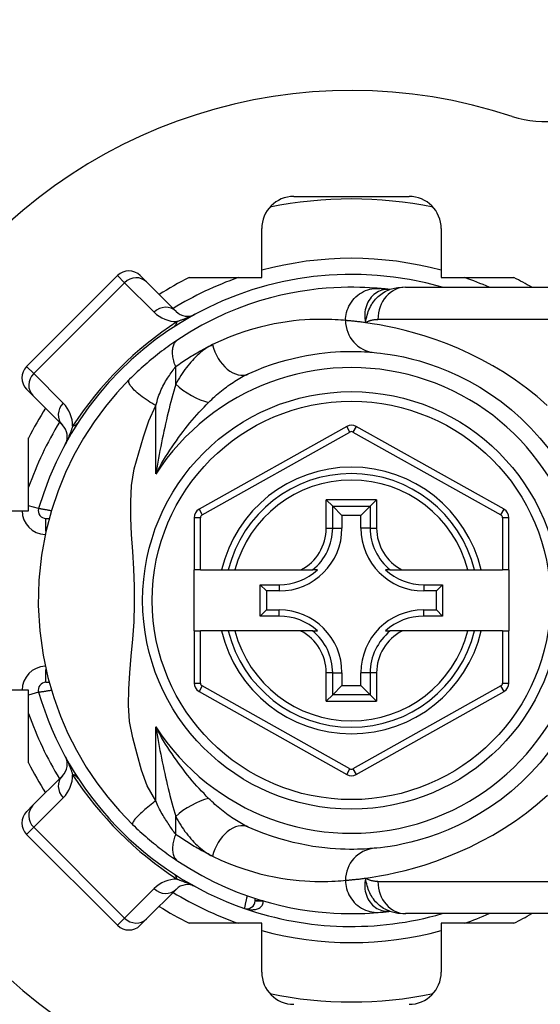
# Model space of a CAD drawing. Header units: inches. Extents: x 4 to 114, y 7 to 60.
# Tile 59 of 96: x 25.999 to 26.637, y 38.828 to 40.035. Entities that reach past the tile are written whole.
import ezdxf

# ---------------------------------------------------------------- set-up
doc = ezdxf.new("R2010")
doc.units = ezdxf.units.IN
doc.header["$MEASUREMENT"] = 0
doc.layers.add('Visible Edges(ANSI)', color=7, linetype='Continuous', lineweight=25)
doc.layers.add('Visible Tangent Edges(ANSI)', color=7, linetype='Continuous', lineweight=25)

msp = doc.modelspace()

# ---------------------------------------------------------------- linework, layer by layer
at = {"layer": 'Visible Edges(ANSI)'}
for p, q in [((26.3347, 39.8184), (26.4759, 39.8184)), ((26.2953, 39.7191), (26.2953, 39.7791)), ((26.5153, 39.7791), (26.5153, 39.7191)), ((26.1186, 39.7215), (26.0072, 39.6102)), ((26.1464, 39.7215), (26.1542, 39.7137)), ((26.1904, 39.6775), (26.1542, 39.7137)), ((26.2063, 39.7191), (26.2953, 39.7191)), ((26.5153, 39.7191), (26.6043, 39.7191)), ((26.4526, 39.7044), (26.4525, 39.7044)), ((26.4717, 39.7073), (26.709, 39.7073)), ((26.015, 39.5745), (26.0072, 39.5823)), ((26.015, 39.5745), (26.0512, 39.5383)), ((26.3995, 39.5367), (26.2185, 39.4351)), ((26.5923, 39.4351), (26.4111, 39.5367)), ((26.0096, 39.4334), (26.0096, 39.5225)), ((26.3745, 39.4468), (26.3823, 39.4389)), ((26.3823, 39.4389), (26.3937, 39.4275)), ((26.4283, 39.4389), (26.4169, 39.4275)), ((26.4283, 39.4389), (26.4361, 39.4468)), ((25.9497, 39.4334), (26.0096, 39.4334)), ((26.2125, 39.4248), (26.2125, 39.3608)), ((26.3937, 39.4275), (26.3937, 39.412)), ((26.4169, 39.4275), (26.3937, 39.4275)), ((26.4169, 39.412), (26.4169, 39.4275)), ((26.5983, 39.3608), (26.5983, 39.4248)), ((26.0309, 39.4238), (26.0348, 39.4238)), ((26.2203, 39.3608), (26.2125, 39.3608)), ((26.2125, 39.286), (26.2125, 39.3608)), ((26.2203, 39.3608), (26.2462, 39.3608)), ((26.2462, 39.3608), (26.2543, 39.3608)), ((26.2543, 39.3608), (26.2625, 39.3608)), ((26.2625, 39.3608), (26.3435, 39.3608)), ((26.3435, 39.3608), (26.3577, 39.3608)), ((26.3636, 39.3608), (26.3577, 39.3608)), ((26.4529, 39.3608), (26.4469, 39.3608)), ((26.4529, 39.3608), (26.4671, 39.3608)), ((26.4671, 39.3608), (26.5481, 39.3608)), ((26.5481, 39.3608), (26.5562, 39.3608)), ((26.5562, 39.3608), (26.5643, 39.3608)), ((26.5643, 39.3608), (26.5904, 39.3608)), ((26.5983, 39.3608), (26.5904, 39.3608)), ((26.5983, 39.3608), (26.5983, 39.286)), ((26.2936, 39.3426), (26.3167, 39.3426)), ((26.2936, 39.3426), (26.3012, 39.335)), ((26.2936, 39.3043), (26.2936, 39.3426)), ((26.4939, 39.3426), (26.517, 39.3426)), ((26.517, 39.3426), (26.5094, 39.335)), ((26.517, 39.3426), (26.517, 39.3043)), ((26.3167, 39.335), (26.3012, 39.335)), ((26.3012, 39.335), (26.3012, 39.3119)), ((26.5094, 39.335), (26.4939, 39.335)), ((26.5094, 39.3119), (26.5094, 39.335)), ((26.2936, 39.3043), (26.3012, 39.3119)), ((26.3167, 39.3043), (26.2936, 39.3043)), ((26.3012, 39.3119), (26.3167, 39.3119)), ((26.4939, 39.3119), (26.5094, 39.3119)), ((26.517, 39.3043), (26.4939, 39.3043)), ((26.517, 39.3043), (26.5094, 39.3119)), ((26.2125, 39.286), (26.2125, 39.2221)), ((26.2125, 39.286), (26.2203, 39.286)), ((26.2462, 39.286), (26.2203, 39.286)), ((26.2543, 39.286), (26.2462, 39.286)), ((26.2625, 39.286), (26.2543, 39.286)), ((26.3435, 39.286), (26.2625, 39.286)), ((26.3577, 39.286), (26.3435, 39.286)), ((26.3577, 39.286), (26.3636, 39.286)), ((26.4469, 39.286), (26.4529, 39.286)), ((26.4671, 39.286), (26.4529, 39.286)), ((26.5481, 39.286), (26.4671, 39.286)), ((26.5562, 39.286), (26.5481, 39.286)), ((26.5643, 39.286), (26.5562, 39.286)), ((26.5904, 39.286), (26.5643, 39.286)), ((26.5904, 39.286), (26.5983, 39.286)), ((26.5983, 39.2221), (26.5983, 39.286)), ((26.3937, 39.2348), (26.3937, 39.2193)), ((26.4169, 39.2193), (26.4169, 39.2348)), ((26.0348, 39.223), (26.0309, 39.223)), ((26.3823, 39.2079), (26.3937, 39.2193)), ((26.3937, 39.2193), (26.4169, 39.2193)), ((26.4283, 39.2079), (26.4169, 39.2193)), ((26.0096, 39.2134), (25.9497, 39.2134)), ((26.0096, 39.1244), (26.0096, 39.2134)), ((26.2185, 39.2118), (26.3995, 39.1101)), ((26.3823, 39.2079), (26.3745, 39.2001)), ((26.4111, 39.1101), (26.5923, 39.2118)), ((26.4361, 39.2001), (26.4283, 39.2079)), ((26.0512, 39.1085), (26.015, 39.0723)), ((26.0072, 39.0645), (26.015, 39.0723)), ((26.0072, 39.0367), (26.1186, 38.9253)), ((26.1542, 38.9331), (26.1904, 38.9693)), ((26.2872, 38.9553), (26.2872, 38.9582)), ((26.4525, 38.9425), (26.4526, 38.9425)), ((26.1542, 38.9331), (26.1464, 38.9253)), ((26.709, 38.9396), (26.4717, 38.9396)), ((26.2953, 38.9278), (26.2063, 38.9278)), ((26.2953, 38.8678), (26.2953, 38.9278)), ((26.6043, 38.9278), (26.5153, 38.9278)), ((26.5153, 38.9278), (26.5153, 38.8678))]:
    msp.add_line(p, q, dxfattribs=at)
at = {"layer": 'Visible Edges(ANSI)', "flags": 128}
for points in [[(26.4405, 39.7057), (26.4368, 39.706), (26.4324, 39.7063), (26.4274, 39.7066), (26.4217, 39.7069), (26.4154, 39.7071), (26.4084, 39.7073), (26.4009, 39.7073), (26.3926, 39.7071), (26.3838, 39.7067), (26.3744, 39.706), (26.3644, 39.7051), (26.3538, 39.7038), (26.3426, 39.7021), (26.3309, 39.7), (26.3187, 39.6974), (26.306, 39.6942), (26.2928, 39.6904), (26.2793, 39.686), (26.2654, 39.6809), (26.2511, 39.675), (26.2366, 39.6682), (26.2219, 39.6607), (26.2072, 39.6522), (26.1924, 39.6428)], [(26.4525, 39.7044), (26.4519, 39.7044), (26.4512, 39.7045), (26.4506, 39.7046), (26.45, 39.7047), (26.4494, 39.7047), (26.4488, 39.7048), (26.4482, 39.7049), (26.4477, 39.7049), (26.4471, 39.705), (26.4466, 39.7051), (26.4461, 39.7051), (26.4456, 39.7052), (26.4451, 39.7052), (26.4446, 39.7053), (26.4441, 39.7053), (26.4437, 39.7054), (26.4432, 39.7054), (26.4428, 39.7054), (26.4424, 39.7055), (26.442, 39.7055), (26.4416, 39.7056), (26.4412, 39.7056), (26.4409, 39.7056), (26.4405, 39.7057)], [(26.4717, 39.7073), (26.4622, 39.7066), (26.4523, 39.7043)], [(26.1924, 39.6428), (26.19, 39.6412), (26.1876, 39.6396), (26.1852, 39.6379), (26.1827, 39.6362), (26.1802, 39.6344), (26.1777, 39.6325), (26.1752, 39.6307), (26.1727, 39.6288), (26.1701, 39.6268), (26.1676, 39.6248), (26.165, 39.6228), (26.1625, 39.6207), (26.16, 39.6186), (26.1574, 39.6165), (26.1549, 39.6144), (26.1525, 39.6122), (26.15, 39.6101), (26.1475, 39.6079), (26.1451, 39.6057), (26.1427, 39.6034), (26.1404, 39.6012), (26.138, 39.5989), (26.1357, 39.5967), (26.1334, 39.5944)], [(26.2788, 39.6011), (26.2885, 39.6053), (26.298, 39.6091), (26.3073, 39.6124), (26.3165, 39.6153), (26.3253, 39.6179), (26.334, 39.6201), (26.3423, 39.622), (26.3504, 39.6236), (26.3581, 39.6249), (26.3656, 39.626), (26.3727, 39.6268), (26.3795, 39.6275), (26.3859, 39.6279), (26.392, 39.6283), (26.3978, 39.6285), (26.4032, 39.6285), (26.4082, 39.6285), (26.4129, 39.6285), (26.4172, 39.6283), (26.4212, 39.6281), (26.4248, 39.6279), (26.428, 39.6277), (26.4308, 39.6275), (26.4333, 39.6273)], [(26.4333, 39.6273), (26.4366, 39.6269), (26.4409, 39.6265), (26.4464, 39.6258), (26.4529, 39.6248), (26.4605, 39.6235), (26.469, 39.6218), (26.4785, 39.6196), (26.4888, 39.6169), (26.4999, 39.6135), (26.5117, 39.6093), (26.524, 39.6044), (26.5367, 39.5987), (26.5497, 39.5921), (26.5628, 39.5847), (26.5758, 39.5764), (26.5887, 39.5672), (26.6013, 39.5572), (26.6135, 39.5463), (26.6252, 39.5347), (26.6364, 39.5224), (26.647, 39.5095)], [(26.1334, 39.5944), (26.1179, 39.5779), (26.1037, 39.561), (26.09, 39.5424), (26.0768, 39.5221), (26.0652, 39.5014), (26.0549, 39.4802), (26.0457, 39.4578), (26.0376, 39.4337), (26.0307, 39.4074), (26.0254, 39.3788), (26.0222, 39.3482), (26.0215, 39.317), (26.0233, 39.286), (26.0274, 39.2563), (26.0332, 39.2291), (26.0404, 39.2043), (26.0486, 39.1815), (26.0578, 39.1603), (26.0683, 39.1397), (26.0803, 39.1191), (26.0934, 39.0997), (26.1067, 39.0821), (26.121, 39.0655), (26.1371, 39.0488)], [(26.647, 39.1373), (26.6365, 39.1243), (26.6253, 39.112), (26.6136, 39.1005), (26.6013, 39.0896), (26.5887, 39.0796), (26.5758, 39.0704), (26.5627, 39.0621), (26.5495, 39.0547), (26.5365, 39.0481), (26.5238, 39.0424), (26.5115, 39.0374), (26.4997, 39.0333), (26.4886, 39.0299), (26.4783, 39.0271), (26.4689, 39.0249), (26.4605, 39.0232), (26.4529, 39.0219), (26.4464, 39.021), (26.4409, 39.0203), (26.4366, 39.0199), (26.4333, 39.0196)], [(26.1371, 39.0488), (26.1393, 39.0466), (26.1416, 39.0445), (26.1439, 39.0424), (26.1461, 39.0402), (26.1485, 39.0381), (26.1508, 39.0361), (26.1532, 39.034), (26.1555, 39.0319), (26.1579, 39.0299), (26.1602, 39.028), (26.1626, 39.026), (26.165, 39.0241), (26.1673, 39.0222), (26.1697, 39.0204), (26.172, 39.0186), (26.1743, 39.0168), (26.1766, 39.0151), (26.1789, 39.0134), (26.1812, 39.0117), (26.1835, 39.0101), (26.1858, 39.0085), (26.188, 39.007), (26.1902, 39.0055), (26.1924, 39.004)], [(26.4333, 39.0196), (26.4309, 39.0194), (26.428, 39.0192), (26.4248, 39.0189), (26.4212, 39.0187), (26.4172, 39.0185), (26.4129, 39.0184), (26.4082, 39.0183), (26.4031, 39.0183), (26.3977, 39.0184), (26.3919, 39.0186), (26.3858, 39.0189), (26.3794, 39.0194), (26.3726, 39.0201), (26.3655, 39.0209), (26.3581, 39.022), (26.3503, 39.0233), (26.3423, 39.0249), (26.3339, 39.0268), (26.3252, 39.029), (26.3163, 39.0316), (26.3072, 39.0345), (26.2979, 39.0378), (26.2884, 39.0416), (26.2788, 39.0457)], [(26.1924, 39.004), (26.2071, 38.9947), (26.2219, 38.9862), (26.2366, 38.9786), (26.2511, 38.9719), (26.2654, 38.966), (26.2793, 38.9608), (26.2928, 38.9564), (26.306, 38.9526), (26.3187, 38.9495), (26.3309, 38.9468), (26.3426, 38.9447), (26.3538, 38.943), (26.3644, 38.9418), (26.3744, 38.9408), (26.3838, 38.9402), (26.3926, 38.9398), (26.4009, 38.9396), (26.4084, 38.9396), (26.4154, 38.9397), (26.4217, 38.9399), (26.4274, 38.9402), (26.4324, 38.9405), (26.4368, 38.9409), (26.4405, 38.9412)], [(26.4405, 38.9412), (26.4409, 38.9412), (26.4412, 38.9413), (26.4416, 38.9413), (26.442, 38.9413), (26.4424, 38.9414), (26.4428, 38.9414), (26.4432, 38.9414), (26.4437, 38.9415), (26.4441, 38.9415), (26.4446, 38.9416), (26.4451, 38.9416), (26.4456, 38.9417), (26.4461, 38.9417), (26.4466, 38.9418), (26.4471, 38.9419), (26.4477, 38.9419), (26.4482, 38.942), (26.4488, 38.942), (26.4494, 38.9421), (26.45, 38.9422), (26.4506, 38.9423), (26.4512, 38.9423), (26.4519, 38.9424), (26.4525, 38.9425)], [(26.4523, 38.9426), (26.4622, 38.9403), (26.4717, 38.9396)]]:
    msp.add_lwpolyline(points, dxfattribs=at)
at = {"layer": 'Visible Edges(ANSI)'}
msp.add_circle((26.4053, 39.3234), 0.2559, dxfattribs=at)
for centre, radius, start, end in [((26.6418, 40.0352), 0.125, 251.6191, 0), ((26.4053, 39.3234), 0.625, 71.6191, 288.3809), ((26.3347, 39.7791), 0.0394, 90, 180), ((26.4053, 39.3234), 0.4921, 78.2772, 101.7228), ((26.4759, 39.7791), 0.0394, 0, 90), ((26.1325, 39.7076), 0.0197, 45, 135), ((26.4053, 39.3234), 0.3996, 73.8612, 163.6482), ((26.4053, 39.3234), 0.4429, 116.7049, 122.1604), ((26.4053, 39.3234), 0.4429, 60.0736, 63.2951), ((26.2043, 39.6914), 0.0197, 225, 298.6389), ((26.0211, 39.5962), 0.0197, 135, 225), ((26.4053, 39.3234), 0.4429, 147.8396, 153.2951), ((26.0373, 39.5244), 0.0197, 331.3611, 45), ((26.4053, 39.5264), 0.0118, 60.7088, 119.3132), ((26.4053, 39.3234), 0.1555, 13.9164, 166.0836), ((26.0309, 39.4333), 0.00945, 163.6482, 270), ((26.2243, 39.4248), 0.0118, 119.3132, 180), ((26.5865, 39.4248), 0.0118, 0, 60.7088), ((26.3167, 39.412), 0.077, 270, 0), ((26.4939, 39.412), 0.077, 180, 270), ((26.3167, 39.412), 0.0694, 270, 312.5174), ((26.4939, 39.412), 0.0694, 227.4826, 270), ((26.3167, 39.2348), 0.077, 0, 90), ((26.3167, 39.2348), 0.0694, 47.4826, 90), ((26.4939, 39.2348), 0.077, 90, 180), ((26.4939, 39.2348), 0.0694, 90, 132.5174), ((26.4053, 39.3234), 0.1555, 193.9164, 346.0836), ((26.0309, 39.2136), 0.00945, 90, 196.3518), ((26.2243, 39.2221), 0.0118, 180, 240.6868), ((26.5865, 39.2221), 0.0118, 299.2912, 0), ((26.4053, 39.3234), 0.3996, 196.3518, 250.8354), ((26.4053, 39.3234), 0.4429, 206.7049, 212.1604), ((26.0373, 39.1225), 0.0197, 315, 28.6389), ((26.4053, 39.1204), 0.0118, 240.6868, 299.2912), ((26.0211, 39.0506), 0.0197, 135, 225), ((26.2043, 38.9554), 0.0197, 61.3611, 135), ((26.2773, 38.9553), 0.00984, 250.8354, 0), ((26.4053, 39.3234), 0.4429, 237.8396, 243.2951), ((26.4053, 39.3234), 0.3996, 250.8354, 286.1388), ((26.4053, 39.3234), 0.4429, 296.7049, 299.9264), ((26.1325, 38.9392), 0.0197, 225, 315), ((26.3347, 38.8678), 0.0394, 180, 270), ((26.4759, 38.8678), 0.0394, 270, 0), ((26.4053, 39.3234), 0.4921, 258.2772, 281.7228)]:
    msp.add_arc(centre, radius, start, end, dxfattribs=at)
at = {"layer": 'Visible Tangent Edges(ANSI)'}
for p, q in [((26.1272, 39.7128), (26.1186, 39.7215)), ((26.0159, 39.6015), (26.1272, 39.7128)), ((26.1272, 39.7128), (26.1634, 39.6766)), ((26.709, 39.6679), (26.4378, 39.6679)), ((26.0072, 39.6102), (26.0159, 39.6015)), ((26.1899, 39.5884), (26.1899, 39.61)), ((26.0521, 39.5653), (26.0159, 39.6015)), ((26.1656, 39.4784), (26.1656, 39.5623)), ((26.4034, 39.5298), (26.3995, 39.5367)), ((26.4111, 39.5367), (26.4072, 39.5298)), ((26.2224, 39.4282), (26.4034, 39.5298)), ((26.4072, 39.5298), (26.5884, 39.4282)), ((26.0219, 39.4359), (26.0096, 39.4395)), ((26.3745, 39.412), (26.3745, 39.4468)), ((26.4361, 39.4468), (26.3745, 39.4468)), ((26.3823, 39.412), (26.3823, 39.4389)), ((26.3823, 39.4389), (26.4283, 39.4389)), ((26.4283, 39.4389), (26.4283, 39.412)), ((26.4361, 39.4468), (26.4361, 39.412)), ((26.2203, 39.4248), (26.2125, 39.4248)), ((26.2185, 39.4351), (26.2224, 39.4282)), ((26.2203, 39.3608), (26.2203, 39.4248)), ((26.5884, 39.4282), (26.5923, 39.4351)), ((26.5983, 39.4248), (26.5904, 39.4248)), ((26.5904, 39.4248), (26.5904, 39.3608)), ((26.0309, 39.4082), (26.0309, 39.4238)), ((26.3745, 39.412), (26.3823, 39.412)), ((26.3823, 39.412), (26.3937, 39.412)), ((26.4283, 39.412), (26.4169, 39.412)), ((26.4283, 39.412), (26.4361, 39.412)), ((26.3167, 39.3426), (26.3167, 39.335)), ((26.4939, 39.3426), (26.4939, 39.335)), ((26.3167, 39.3043), (26.3167, 39.3119)), ((26.4939, 39.3043), (26.4939, 39.3119)), ((26.2203, 39.2221), (26.2203, 39.286)), ((26.5904, 39.286), (26.5904, 39.2221)), ((26.0309, 39.223), (26.0309, 39.2386)), ((26.3745, 39.2001), (26.3745, 39.2348)), ((26.3823, 39.2348), (26.3745, 39.2348)), ((26.3823, 39.2079), (26.3823, 39.2348)), ((26.3823, 39.2348), (26.3937, 39.2348)), ((26.4283, 39.2348), (26.4169, 39.2348)), ((26.4361, 39.2348), (26.4283, 39.2348)), ((26.4283, 39.2348), (26.4283, 39.2079)), ((26.4361, 39.2348), (26.4361, 39.2001)), ((26.2125, 39.2221), (26.2203, 39.2221)), ((26.5904, 39.2221), (26.5983, 39.2221)), ((26.0219, 39.2109), (26.0096, 39.2073)), ((26.2224, 39.2186), (26.2185, 39.2118)), ((26.4034, 39.117), (26.2224, 39.2186)), ((26.4283, 39.2079), (26.3823, 39.2079)), ((26.5884, 39.2186), (26.4072, 39.117)), ((26.5923, 39.2118), (26.5884, 39.2186)), ((26.3745, 39.2001), (26.4361, 39.2001)), ((26.1656, 39.0779), (26.1656, 39.1685)), ((26.3995, 39.1101), (26.4034, 39.117)), ((26.4072, 39.117), (26.4111, 39.1101)), ((26.0159, 39.0454), (26.0521, 39.0816)), ((26.1899, 39.0368), (26.1899, 39.0585)), ((26.0159, 39.0454), (26.0072, 39.0367)), ((26.1272, 38.934), (26.0159, 39.0454)), ((26.4378, 38.9789), (26.709, 38.9789)), ((26.1634, 38.9702), (26.1272, 38.934)), ((26.2872, 38.9553), (26.2967, 38.9553)), ((26.297, 38.9552), (26.2872, 38.9552)), ((26.1186, 38.9253), (26.1272, 38.934))]:
    msp.add_line(p, q, dxfattribs=at)
at = {"layer": 'Visible Tangent Edges(ANSI)', "flags": 128}
for points in [[(26.3981, 39.6665), (26.3981, 39.6689), (26.3984, 39.6714), (26.3988, 39.674), (26.3994, 39.6765), (26.4002, 39.6791), (26.4011, 39.6817), (26.4023, 39.6842), (26.4036, 39.6867), (26.4052, 39.689), (26.4069, 39.6913), (26.4088, 39.6935), (26.4108, 39.6955), (26.413, 39.6974), (26.4153, 39.6991), (26.4177, 39.7006), (26.4202, 39.7019), (26.4227, 39.7031), (26.4253, 39.704), (26.4279, 39.7047), (26.4305, 39.7053), (26.4331, 39.7056), (26.4356, 39.7058), (26.4381, 39.7058), (26.4405, 39.7057)], [(26.4513, 39.7045), (26.4491, 39.7045), (26.4469, 39.7043), (26.4447, 39.704), (26.4426, 39.7035), (26.4405, 39.7028), (26.4385, 39.7019), (26.4365, 39.7008), (26.4346, 39.6996), (26.4328, 39.6982), (26.4311, 39.6967), (26.4296, 39.695), (26.4281, 39.6932), (26.4267, 39.6912), (26.4255, 39.6891), (26.4245, 39.6869), (26.4236, 39.6846), (26.4228, 39.6822), (26.4223, 39.6797), (26.4219, 39.6772), (26.4217, 39.6746), (26.4216, 39.6719), (26.4218, 39.6692), (26.4222, 39.6665), (26.4228, 39.6638)], [(26.4228, 39.6638), (26.4231, 39.6662), (26.4235, 39.6685), (26.424, 39.6708), (26.4246, 39.6731), (26.4253, 39.6753), (26.426, 39.6774), (26.4268, 39.6796), (26.4277, 39.6816), (26.4287, 39.6836), (26.4298, 39.6856), (26.4309, 39.6874), (26.4322, 39.6893), (26.4335, 39.691), (26.4349, 39.6927), (26.4364, 39.6943), (26.4379, 39.6958), (26.4395, 39.6972), (26.4412, 39.6985), (26.4429, 39.6997), (26.4447, 39.7008), (26.4466, 39.7019), (26.4484, 39.7028), (26.4504, 39.7036), (26.4523, 39.7043)], [(26.4525, 39.7044), (26.4525, 39.7044), (26.4525, 39.7044), (26.4524, 39.7044), (26.4524, 39.7044), (26.4524, 39.7044), (26.4523, 39.7044), (26.4523, 39.7044), (26.4522, 39.7044), (26.4522, 39.7044), (26.4521, 39.7044), (26.4521, 39.7044), (26.452, 39.7044), (26.452, 39.7044), (26.4519, 39.7044), (26.4519, 39.7044), (26.4518, 39.7044), (26.4517, 39.7044), (26.4517, 39.7044), (26.4516, 39.7044), (26.4516, 39.7044), (26.4515, 39.7044), (26.4514, 39.7045), (26.4513, 39.7045), (26.4513, 39.7045)], [(26.2138, 39.6741), (26.212, 39.6732), (26.2108, 39.6726), (26.2096, 39.6721), (26.2086, 39.6716), (26.2076, 39.6712), (26.2066, 39.6708), (26.2056, 39.6703), (26.2047, 39.67), (26.2038, 39.6696), (26.2029, 39.6692), (26.202, 39.6689), (26.2012, 39.6685), (26.2003, 39.6682), (26.1995, 39.6679), (26.1987, 39.6676), (26.1979, 39.6673), (26.1971, 39.667), (26.1963, 39.6667), (26.1955, 39.6664), (26.1947, 39.6661), (26.194, 39.6659), (26.1932, 39.6656), (26.1925, 39.6653), (26.1917, 39.6651)], [(26.3981, 39.6665), (26.3955, 39.6667), (26.3925, 39.667), (26.3891, 39.6672), (26.3853, 39.6675), (26.3811, 39.6677), (26.3765, 39.6678), (26.3716, 39.6679), (26.3663, 39.6679), (26.3606, 39.6678), (26.3545, 39.6676), (26.348, 39.6672), (26.3412, 39.6667), (26.3341, 39.666), (26.3266, 39.665), (26.3187, 39.6638), (26.3106, 39.6623), (26.3021, 39.6605), (26.2933, 39.6584), (26.2841, 39.6559), (26.2747, 39.653), (26.2651, 39.6497), (26.2553, 39.6459), (26.2452, 39.6417), (26.235, 39.6369)], [(26.4228, 39.6638), (26.4213, 39.664), (26.4199, 39.6642), (26.4185, 39.6643), (26.4171, 39.6645), (26.4158, 39.6647), (26.4145, 39.6648), (26.4133, 39.665), (26.4121, 39.6651), (26.4109, 39.6652), (26.4098, 39.6654), (26.4087, 39.6655), (26.4077, 39.6656), (26.4066, 39.6657), (26.4057, 39.6658), (26.4047, 39.6659), (26.4038, 39.666), (26.403, 39.666), (26.4022, 39.6661), (26.4014, 39.6662), (26.4006, 39.6662), (26.3999, 39.6663), (26.3993, 39.6664), (26.3987, 39.6664), (26.3981, 39.6665)], [(26.4228, 39.6638), (26.4233, 39.6641), (26.4239, 39.6644), (26.4244, 39.6648), (26.425, 39.6651), (26.4256, 39.6653), (26.4262, 39.6656), (26.4268, 39.6659), (26.4274, 39.6661), (26.428, 39.6663), (26.4286, 39.6665), (26.4292, 39.6667), (26.4299, 39.6669), (26.4305, 39.6671), (26.4311, 39.6672), (26.4318, 39.6674), (26.4324, 39.6675), (26.4331, 39.6676), (26.4337, 39.6677), (26.4344, 39.6677), (26.4351, 39.6678), (26.4358, 39.6679), (26.4365, 39.6679), (26.4371, 39.6679), (26.4378, 39.6679)], [(26.6454, 39.5622), (26.6328, 39.5732), (26.6198, 39.5836), (26.6064, 39.5934), (26.5926, 39.6026), (26.5786, 39.611), (26.5645, 39.6187), (26.5504, 39.6257), (26.5364, 39.6321), (26.5225, 39.6378), (26.509, 39.6428), (26.4958, 39.6473), (26.4832, 39.6511), (26.4712, 39.6544), (26.4599, 39.6571), (26.4493, 39.6593), (26.4396, 39.6611), (26.4308, 39.6626), (26.4228, 39.6638)], [(26.1899, 39.61), (26.1892, 39.6117), (26.1886, 39.6134), (26.1881, 39.6151), (26.1876, 39.6169), (26.1871, 39.6186), (26.1867, 39.6203), (26.1864, 39.622), (26.1862, 39.6237), (26.186, 39.6253), (26.186, 39.6269), (26.186, 39.6285), (26.186, 39.63), (26.1862, 39.6315), (26.1864, 39.6329), (26.1867, 39.6343), (26.1871, 39.6355), (26.1875, 39.6367), (26.1881, 39.6379), (26.1886, 39.6389), (26.1893, 39.6398), (26.19, 39.6407), (26.1907, 39.6415), (26.1915, 39.6422), (26.1924, 39.6428)], [(26.1899, 39.61), (26.1918, 39.6114), (26.1937, 39.6127), (26.1956, 39.614), (26.1975, 39.6153), (26.1994, 39.6166), (26.2013, 39.6178), (26.2032, 39.619), (26.205, 39.6202), (26.2069, 39.6214), (26.2088, 39.6226), (26.2107, 39.6237), (26.2126, 39.6248), (26.2145, 39.6259), (26.2164, 39.627), (26.2183, 39.6281), (26.2201, 39.6292), (26.222, 39.6302), (26.2239, 39.6312), (26.2258, 39.6322), (26.2276, 39.6332), (26.2295, 39.6341), (26.2313, 39.6351), (26.2332, 39.636), (26.235, 39.6369)], [(26.235, 39.6369), (26.2329, 39.6358), (26.2307, 39.6346), (26.2286, 39.6333), (26.2265, 39.6319), (26.2244, 39.6304), (26.2223, 39.6288), (26.2203, 39.6271), (26.2182, 39.6253), (26.2162, 39.6235), (26.2143, 39.6216), (26.2123, 39.6196), (26.2104, 39.6176), (26.2085, 39.6154), (26.2067, 39.6133), (26.2048, 39.611), (26.203, 39.6087), (26.2013, 39.6064), (26.1995, 39.6039), (26.1978, 39.6015), (26.1962, 39.5989), (26.1945, 39.5964), (26.1929, 39.5938), (26.1914, 39.5911), (26.1899, 39.5884)], [(26.1656, 39.5623), (26.1663, 39.5649), (26.167, 39.5674), (26.1678, 39.57), (26.1686, 39.5724), (26.1694, 39.5749), (26.1703, 39.5772), (26.1713, 39.5796), (26.1722, 39.5818), (26.1733, 39.584), (26.1743, 39.5862), (26.1754, 39.5882), (26.1765, 39.5902), (26.1776, 39.5921), (26.1788, 39.5939), (26.1799, 39.5957), (26.1811, 39.5975), (26.1822, 39.5992), (26.1833, 39.6008), (26.1844, 39.6025), (26.1856, 39.6041), (26.1867, 39.6056), (26.1878, 39.6072), (26.1888, 39.6086), (26.1899, 39.61)], [(26.1656, 39.5623), (26.1632, 39.5636), (26.1608, 39.565), (26.1584, 39.5665), (26.156, 39.568), (26.1536, 39.5696), (26.1513, 39.5712), (26.149, 39.5728), (26.1468, 39.5745), (26.1447, 39.5762), (26.1428, 39.5778), (26.1409, 39.5795), (26.1392, 39.5811), (26.1377, 39.5827), (26.1364, 39.5842), (26.1353, 39.5856), (26.1343, 39.587), (26.1336, 39.5882), (26.133, 39.5894), (26.1326, 39.5905), (26.1325, 39.5915), (26.1325, 39.5924), (26.1326, 39.5931), (26.1329, 39.5938), (26.1334, 39.5944)], [(26.2303, 39.5661), (26.2322, 39.568), (26.2341, 39.5698), (26.236, 39.5716), (26.238, 39.5734), (26.24, 39.5752), (26.2419, 39.5769), (26.2439, 39.5786), (26.2459, 39.5802), (26.248, 39.5818), (26.25, 39.5834), (26.252, 39.5849), (26.254, 39.5864), (26.2561, 39.5879), (26.2581, 39.5893), (26.2602, 39.5907), (26.2623, 39.592), (26.2643, 39.5933), (26.2664, 39.5946), (26.2685, 39.5958), (26.2706, 39.5969), (26.2726, 39.5981), (26.2747, 39.5991), (26.2768, 39.6001), (26.2788, 39.6011)], [(26.1899, 39.5884), (26.1887, 39.5843), (26.1875, 39.58), (26.1863, 39.5758), (26.1852, 39.5714), (26.184, 39.567), (26.1829, 39.5626), (26.1818, 39.5581), (26.1806, 39.5536), (26.1796, 39.5491), (26.1785, 39.5446), (26.1774, 39.54), (26.1764, 39.5354), (26.1754, 39.5307), (26.1744, 39.5261), (26.1734, 39.5214), (26.1725, 39.5167), (26.1715, 39.512), (26.1706, 39.5072), (26.1697, 39.5024), (26.1689, 39.4977), (26.168, 39.4929), (26.1672, 39.488), (26.1664, 39.4832), (26.1656, 39.4784)], [(26.1656, 39.0779), (26.1548, 39.0962), (26.1478, 39.1152), (26.1425, 39.1349), (26.1375, 39.155), (26.1334, 39.1752), (26.132, 39.1951), (26.1323, 39.2148), (26.1337, 39.2347), (26.1355, 39.255), (26.1373, 39.2758), (26.1388, 39.2973), (26.1395, 39.319), (26.1393, 39.3406), (26.1384, 39.3623), (26.1372, 39.3835), (26.1359, 39.4042), (26.135, 39.4245), (26.1348, 39.4444), (26.1359, 39.4644), (26.139, 39.4845), (26.1446, 39.5045), (26.1505, 39.5241), (26.1569, 39.5434), (26.1656, 39.5623)], [(26.1656, 39.4784), (26.1679, 39.4827), (26.1703, 39.487), (26.1727, 39.4912), (26.1751, 39.4954), (26.1776, 39.4995), (26.1802, 39.5036), (26.1828, 39.5076), (26.1854, 39.5115), (26.188, 39.5154), (26.1907, 39.5192), (26.1934, 39.523), (26.1961, 39.5267), (26.1989, 39.5303), (26.2017, 39.5339), (26.2045, 39.5374), (26.2073, 39.5409), (26.2102, 39.5443), (26.213, 39.5476), (26.2159, 39.5509), (26.2188, 39.5541), (26.2217, 39.5572), (26.2246, 39.5602), (26.2274, 39.5632), (26.2303, 39.5661)], [(26.0636, 39.537), (26.0634, 39.5363), (26.0631, 39.5355), (26.0629, 39.5348), (26.0626, 39.534), (26.0623, 39.5332), (26.062, 39.5325), (26.0618, 39.5317), (26.0615, 39.5309), (26.0612, 39.53), (26.0608, 39.5292), (26.0605, 39.5284), (26.0602, 39.5275), (26.0598, 39.5267), (26.0595, 39.5258), (26.0591, 39.5249), (26.0588, 39.524), (26.0584, 39.5231), (26.058, 39.5221), (26.0575, 39.5211), (26.0571, 39.5201), (26.0566, 39.5191), (26.0561, 39.518), (26.0555, 39.5167), (26.0546, 39.515)], [(26.0375, 39.4333), (26.0365, 39.4334), (26.0355, 39.4336), (26.0345, 39.4338), (26.0335, 39.4339), (26.0326, 39.4341), (26.0316, 39.4343), (26.0307, 39.4344), (26.0298, 39.4346), (26.0289, 39.4347), (26.0281, 39.4349), (26.0273, 39.435), (26.0266, 39.4351), (26.0258, 39.4353), (26.0252, 39.4354), (26.0246, 39.4355), (26.024, 39.4356), (26.0235, 39.4356), (26.0231, 39.4357), (26.0227, 39.4358), (26.0224, 39.4358), (26.0222, 39.4359), (26.022, 39.4359), (26.0219, 39.4359), (26.0219, 39.4359)], [(26.0219, 39.2109), (26.0219, 39.2109), (26.022, 39.2109), (26.0222, 39.211), (26.0224, 39.211), (26.0227, 39.2111), (26.0231, 39.2111), (26.0235, 39.2112), (26.024, 39.2113), (26.0246, 39.2114), (26.0252, 39.2115), (26.0258, 39.2116), (26.0266, 39.2117), (26.0273, 39.2118), (26.0281, 39.212), (26.0289, 39.2121), (26.0298, 39.2123), (26.0307, 39.2124), (26.0316, 39.2126), (26.0326, 39.2127), (26.0335, 39.2129), (26.0345, 39.2131), (26.0355, 39.2132), (26.0365, 39.2134), (26.0375, 39.2136)], [(26.1656, 39.1685), (26.1664, 39.1636), (26.1672, 39.1588), (26.168, 39.154), (26.1689, 39.1492), (26.1697, 39.1444), (26.1706, 39.1396), (26.1715, 39.1349), (26.1725, 39.1301), (26.1734, 39.1254), (26.1744, 39.1207), (26.1754, 39.1161), (26.1764, 39.1114), (26.1774, 39.1068), (26.1785, 39.1022), (26.1796, 39.0977), (26.1807, 39.0931), (26.1818, 39.0886), (26.1829, 39.0842), (26.184, 39.0797), (26.1852, 39.0754), (26.1863, 39.071), (26.1875, 39.0668), (26.1887, 39.0626), (26.1899, 39.0585)], [(26.2303, 39.0808), (26.2274, 39.0836), (26.2246, 39.0866), (26.2217, 39.0896), (26.2188, 39.0928), (26.216, 39.0959), (26.2131, 39.0992), (26.2102, 39.1025), (26.2074, 39.1059), (26.2045, 39.1094), (26.2017, 39.1129), (26.1989, 39.1165), (26.1962, 39.1201), (26.1934, 39.1238), (26.1907, 39.1276), (26.188, 39.1314), (26.1854, 39.1353), (26.1828, 39.1392), (26.1802, 39.1432), (26.1776, 39.1473), (26.1751, 39.1514), (26.1727, 39.1556), (26.1703, 39.1598), (26.1679, 39.1641), (26.1656, 39.1685)], [(26.0546, 39.1319), (26.0555, 39.1301), (26.0561, 39.1289), (26.0566, 39.1278), (26.0571, 39.1267), (26.0575, 39.1257), (26.058, 39.1247), (26.0584, 39.1238), (26.0588, 39.1228), (26.0591, 39.1219), (26.0595, 39.121), (26.0598, 39.1202), (26.0602, 39.1193), (26.0605, 39.1185), (26.0608, 39.1176), (26.0612, 39.1168), (26.0615, 39.116), (26.0618, 39.1152), (26.062, 39.1144), (26.0623, 39.1136), (26.0626, 39.1128), (26.0629, 39.1121), (26.0631, 39.1113), (26.0634, 39.1106), (26.0636, 39.1099)], [(26.1656, 39.0779), (26.1636, 39.0765), (26.1617, 39.075), (26.1597, 39.0734), (26.1577, 39.0718), (26.1558, 39.0702), (26.1538, 39.0686), (26.1519, 39.067), (26.1501, 39.0653), (26.1483, 39.0637), (26.1467, 39.0622), (26.1451, 39.0607), (26.1436, 39.0592), (26.1423, 39.0578), (26.1411, 39.0565), (26.14, 39.0552), (26.1391, 39.0541), (26.1384, 39.0531), (26.1378, 39.0521), (26.1373, 39.0513), (26.137, 39.0506), (26.1368, 39.05), (26.1368, 39.0495), (26.1369, 39.0491), (26.1371, 39.0488)], [(26.1899, 39.0368), (26.1889, 39.0381), (26.1879, 39.0395), (26.1869, 39.0408), (26.1859, 39.0423), (26.1849, 39.0437), (26.1839, 39.0452), (26.1828, 39.0467), (26.1818, 39.0483), (26.1808, 39.0499), (26.1797, 39.0515), (26.1787, 39.0531), (26.1776, 39.0548), (26.1765, 39.0565), (26.1755, 39.0583), (26.1744, 39.06), (26.1734, 39.0618), (26.1723, 39.0637), (26.1712, 39.0655), (26.1702, 39.0674), (26.1692, 39.0694), (26.1682, 39.0715), (26.1673, 39.0736), (26.1664, 39.0757), (26.1656, 39.0779)], [(26.2788, 39.0457), (26.2768, 39.0467), (26.2747, 39.0477), (26.2727, 39.0488), (26.2706, 39.0499), (26.2685, 39.0511), (26.2664, 39.0523), (26.2644, 39.0535), (26.2623, 39.0548), (26.2602, 39.0561), (26.2582, 39.0575), (26.2561, 39.0589), (26.2541, 39.0604), (26.252, 39.0619), (26.25, 39.0634), (26.248, 39.065), (26.246, 39.0666), (26.244, 39.0683), (26.242, 39.0699), (26.24, 39.0717), (26.238, 39.0734), (26.2361, 39.0752), (26.2341, 39.077), (26.2322, 39.0789), (26.2303, 39.0808)], [(26.4228, 38.9831), (26.4307, 38.9842), (26.4396, 38.9857), (26.4493, 38.9875), (26.4598, 38.9898), (26.4711, 38.9925), (26.4831, 38.9957), (26.4957, 38.9995), (26.5089, 39.0039), (26.5224, 39.009), (26.5363, 39.0147), (26.5504, 39.0211), (26.5645, 39.0282), (26.5787, 39.0359), (26.5927, 39.0443), (26.6064, 39.0534), (26.6199, 39.0632), (26.633, 39.0736), (26.6456, 39.0846)], [(26.1899, 39.0585), (26.1914, 39.0557), (26.193, 39.0531), (26.1946, 39.0504), (26.1962, 39.0479), (26.1979, 39.0453), (26.1996, 39.0429), (26.2013, 39.0404), (26.2031, 39.0381), (26.2049, 39.0358), (26.2067, 39.0335), (26.2085, 39.0314), (26.2104, 39.0293), (26.2123, 39.0272), (26.2143, 39.0252), (26.2163, 39.0233), (26.2183, 39.0215), (26.2203, 39.0197), (26.2223, 39.0181), (26.2244, 39.0165), (26.2265, 39.015), (26.2286, 39.0135), (26.2308, 39.0122), (26.2329, 39.011), (26.235, 39.0099)], [(26.1899, 39.0368), (26.1892, 39.0351), (26.1886, 39.0334), (26.1881, 39.0317), (26.1876, 39.03), (26.1871, 39.0283), (26.1867, 39.0266), (26.1864, 39.0249), (26.1862, 39.0232), (26.186, 39.0215), (26.186, 39.0199), (26.186, 39.0183), (26.186, 39.0168), (26.1862, 39.0153), (26.1864, 39.0139), (26.1867, 39.0126), (26.1871, 39.0113), (26.1875, 39.0101), (26.1881, 39.009), (26.1886, 39.008), (26.1893, 39.007), (26.19, 39.0061), (26.1907, 39.0054), (26.1915, 39.0047), (26.1924, 39.004)], [(26.235, 39.0099), (26.2332, 39.0108), (26.2313, 39.0118), (26.2295, 39.0127), (26.2276, 39.0137), (26.2257, 39.0147), (26.2239, 39.0156), (26.222, 39.0167), (26.2201, 39.0177), (26.2182, 39.0188), (26.2163, 39.0198), (26.2145, 39.0209), (26.2126, 39.022), (26.2107, 39.0232), (26.2088, 39.0243), (26.2069, 39.0255), (26.205, 39.0266), (26.2031, 39.0278), (26.2012, 39.0291), (26.1993, 39.0303), (26.1975, 39.0316), (26.1956, 39.0328), (26.1937, 39.0341), (26.1918, 39.0355), (26.1899, 39.0368)], [(26.235, 39.0099), (26.2452, 39.0052), (26.2552, 39.001), (26.265, 38.9972), (26.2746, 38.9939), (26.284, 38.991), (26.2931, 38.9885), (26.302, 38.9864), (26.3105, 38.9846), (26.3187, 38.9831), (26.3265, 38.9819), (26.334, 38.9809), (26.3412, 38.9802), (26.348, 38.9796), (26.3544, 38.9793), (26.3605, 38.979), (26.3662, 38.9789), (26.3715, 38.979), (26.3765, 38.979), (26.3811, 38.9792), (26.3853, 38.9794), (26.3891, 38.9796), (26.3925, 38.9799), (26.3955, 38.9801), (26.3981, 38.9804)], [(26.1917, 38.9817), (26.1925, 38.9815), (26.1932, 38.9813), (26.194, 38.981), (26.1947, 38.9807), (26.1955, 38.9805), (26.1963, 38.9802), (26.1971, 38.9799), (26.1979, 38.9796), (26.1987, 38.9793), (26.1995, 38.979), (26.2003, 38.9786), (26.2012, 38.9783), (26.202, 38.978), (26.2029, 38.9776), (26.2038, 38.9773), (26.2047, 38.9769), (26.2056, 38.9765), (26.2066, 38.9761), (26.2076, 38.9757), (26.2086, 38.9752), (26.2096, 38.9747), (26.2108, 38.9742), (26.212, 38.9736), (26.2138, 38.9727)], [(26.3981, 38.9804), (26.3987, 38.9804), (26.3993, 38.9805), (26.3999, 38.9805), (26.4006, 38.9806), (26.4014, 38.9807), (26.4022, 38.9807), (26.403, 38.9808), (26.4039, 38.9809), (26.4048, 38.981), (26.4057, 38.9811), (26.4067, 38.9812), (26.4077, 38.9813), (26.4087, 38.9814), (26.4098, 38.9815), (26.4109, 38.9816), (26.4121, 38.9817), (26.4133, 38.9819), (26.4146, 38.982), (26.4158, 38.9822), (26.4171, 38.9823), (26.4185, 38.9825), (26.4199, 38.9827), (26.4213, 38.9829), (26.4228, 38.9831)], [(26.3981, 38.9804), (26.3981, 38.9779), (26.3984, 38.9754), (26.3988, 38.9729), (26.3994, 38.9703), (26.4002, 38.9677), (26.4011, 38.9652), (26.4023, 38.9627), (26.4036, 38.9602), (26.4052, 38.9578), (26.4069, 38.9555), (26.4088, 38.9533), (26.4108, 38.9513), (26.413, 38.9495), (26.4153, 38.9478), (26.4177, 38.9462), (26.4202, 38.9449), (26.4227, 38.9438), (26.4253, 38.9429), (26.4279, 38.9421), (26.4305, 38.9416), (26.4331, 38.9412), (26.4356, 38.9411), (26.4381, 38.941), (26.4405, 38.9412)], [(26.4228, 38.9831), (26.4222, 38.9803), (26.4218, 38.9776), (26.4216, 38.9749), (26.4217, 38.9723), (26.4219, 38.9697), (26.4223, 38.9671), (26.4228, 38.9646), (26.4236, 38.9622), (26.4245, 38.9599), (26.4255, 38.9577), (26.4267, 38.9556), (26.4281, 38.9537), (26.4296, 38.9518), (26.4311, 38.9501), (26.4328, 38.9486), (26.4346, 38.9472), (26.4365, 38.946), (26.4385, 38.945), (26.4405, 38.9441), (26.4426, 38.9434), (26.4447, 38.9429), (26.4469, 38.9425), (26.4491, 38.9424), (26.4513, 38.9424)], [(26.4523, 38.9426), (26.4504, 38.9433), (26.4484, 38.9441), (26.4466, 38.945), (26.4447, 38.946), (26.4429, 38.9471), (26.4412, 38.9484), (26.4395, 38.9497), (26.4379, 38.9511), (26.4364, 38.9526), (26.4349, 38.9542), (26.4335, 38.9558), (26.4322, 38.9576), (26.4309, 38.9594), (26.4298, 38.9613), (26.4287, 38.9632), (26.4277, 38.9652), (26.4268, 38.9673), (26.426, 38.9694), (26.4253, 38.9716), (26.4246, 38.9738), (26.424, 38.976), (26.4235, 38.9783), (26.4231, 38.9807), (26.4228, 38.9831)], [(26.4378, 38.9789), (26.4371, 38.9789), (26.4365, 38.979), (26.4358, 38.979), (26.4351, 38.979), (26.4344, 38.9791), (26.4337, 38.9792), (26.4331, 38.9793), (26.4324, 38.9794), (26.4318, 38.9795), (26.4311, 38.9796), (26.4305, 38.9798), (26.4299, 38.9799), (26.4292, 38.9801), (26.4286, 38.9803), (26.428, 38.9805), (26.4274, 38.9807), (26.4268, 38.981), (26.4262, 38.9812), (26.4256, 38.9815), (26.425, 38.9818), (26.4244, 38.9821), (26.4239, 38.9824), (26.4233, 38.9827), (26.4228, 38.9831)], [(26.2773, 38.9615), (26.2771, 38.9605), (26.2769, 38.9596), (26.2767, 38.9586), (26.2765, 38.9576), (26.2763, 38.9567), (26.2761, 38.9557), (26.2759, 38.9548), (26.2757, 38.9539), (26.2756, 38.9531), (26.2754, 38.9522), (26.2752, 38.9514), (26.2751, 38.9507), (26.2749, 38.95), (26.2748, 38.9493), (26.2747, 38.9487), (26.2746, 38.9481), (26.2745, 38.9477), (26.2744, 38.9472), (26.2743, 38.9468), (26.2742, 38.9465), (26.2742, 38.9463), (26.2741, 38.9461), (26.2741, 38.946), (26.2741, 38.946)], [(26.2741, 38.946), (26.2753, 38.9456), (26.2765, 38.9452), (26.2778, 38.945), (26.279, 38.9447), (26.2803, 38.9445), (26.2815, 38.9444), (26.2828, 38.9444), (26.284, 38.9444), (26.2853, 38.9445), (26.2865, 38.9446), (26.2877, 38.9448), (26.2889, 38.9451), (26.2901, 38.9455), (26.2912, 38.9459), (26.2923, 38.9464), (26.2933, 38.9471), (26.2942, 38.9478), (26.295, 38.9486), (26.2957, 38.9495), (26.2963, 38.9505), (26.2968, 38.9516), (26.297, 38.9527), (26.2971, 38.9539), (26.297, 38.9552)], [(26.4513, 38.9424), (26.4513, 38.9424), (26.4514, 38.9424), (26.4515, 38.9424), (26.4516, 38.9424), (26.4516, 38.9424), (26.4517, 38.9424), (26.4517, 38.9424), (26.4518, 38.9424), (26.4519, 38.9424), (26.4519, 38.9424), (26.452, 38.9424), (26.452, 38.9424), (26.4521, 38.9424), (26.4521, 38.9424), (26.4522, 38.9424), (26.4522, 38.9425), (26.4523, 38.9425), (26.4523, 38.9425), (26.4524, 38.9425), (26.4524, 38.9425), (26.4524, 38.9425), (26.4525, 38.9425), (26.4525, 38.9425), (26.4525, 38.9425)]]:
    msp.add_lwpolyline(points, dxfattribs=at)
at = {"layer": 'Visible Tangent Edges(ANSI)'}
msp.add_circle((26.4053, 39.3234), 0.2441, dxfattribs=at)
for centre, radius, start, end in [((26.4053, 39.3234), 0.4193, 74.7906, 105.2094), ((26.4053, 39.3234), 0.4193, 109.3241, 121.4236), ((26.4053, 39.3234), 0.4193, 66.2758, 70.6759), ((26.1913, 39.7045), 0.0394, 225, 270.6587), ((26.4314, 39.2973), 0.439, 123.0901, 146.9099), ((26.4053, 39.3234), 0.2854, 212.8812, 147.1188), ((26.0242, 39.5374), 0.0394, 359.3413, 45), ((26.4053, 39.3234), 0.4193, 148.5764, 160.6759), ((26.4053, 39.5264), 0.00394, 60.7088, 119.3132), ((26.4053, 39.3234), 0.1634, 13.2332, 166.7668), ((26.4053, 39.3234), 0.1476, 14.6748, 165.3252), ((26.0309, 39.4333), 0.0291, 179.6903, 268.2327), ((26.2243, 39.4248), 0.00394, 119.3132, 180), ((26.5865, 39.4248), 0.00394, 0, 60.7088), ((26.3167, 39.412), 0.0577, 297.5852, 0), ((26.3167, 39.412), 0.0656, 308.7097, 0), ((26.4939, 39.412), 0.0656, 180, 231.2903), ((26.4939, 39.412), 0.0577, 180, 242.4148), ((26.4053, 39.3234), 0.1634, 193.2332, 346.7668), ((26.4053, 39.3234), 0.1476, 194.6748, 345.3252), ((26.3167, 39.2348), 0.0577, 0, 62.4148), ((26.3167, 39.2348), 0.0656, 0, 51.2903), ((26.4939, 39.2348), 0.0656, 128.7097, 180), ((26.4939, 39.2348), 0.0577, 117.5852, 180), ((26.0309, 39.2136), 0.0291, 91.7673, 180.3097), ((26.2243, 39.2221), 0.00394, 180, 240.6868), ((26.5865, 39.2221), 0.00394, 299.2912, 0), ((26.4053, 39.3234), 0.4193, 199.3241, 211.4236), ((26.4053, 39.1204), 0.00394, 240.6868, 299.2912), ((26.0242, 39.1094), 0.0394, 315, 0.6587), ((26.4314, 39.3495), 0.439, 213.0901, 236.9099), ((26.1913, 38.9424), 0.0394, 89.3413, 135), ((26.4053, 39.3234), 0.4193, 238.5764, 250.6759), ((26.4053, 39.3234), 0.4193, 289.3241, 293.7242), ((26.4053, 39.3234), 0.4193, 254.7906, 285.2094)]:
    msp.add_arc(centre, radius, start, end, dxfattribs=at)
for centre, major_axis, ratio, start_param, end_param in [((26.1403, 39.6998), (0.0139, 0.0139), 0.937622, 0, 1.570796), ((26.4717, 39.6679), (0, 0.0394), 0.860915, 0, 1.570796), ((26.4653, 39.9008), (-0.0125, -0.1965), 0.394768, 6.26267, 6.279105), ((26.1765, 39.6636), (0.0139, 0.0139), 0.937622, 0, 1.570796), ((26.4369, 39.6665), (-0.0036, -0.0392), 0.987056, 4.803178, 6.283185), ((26.1656, 39.6912), (0.0215, -0.033), 0.48633, 0, 0.409204), ((26.2625, 39.6369), (0.0163, -0.0358), 0.663135, 4.419079, 6.283185), ((26.0289, 39.5884), (-0.0139, -0.0139), 0.937622, 4.712389, 6.283185), ((26.2142, 39.5884), (-0.034, 0.0199), 0.367954, 1.008544, 2.26339), ((26.0651, 39.5522), (-0.0139, -0.0139), 0.937622, 4.712389, 6.283185), ((26.0375, 39.5631), (0.033, -0.0215), 0.48633, 5.873981, 6.283185), ((26.0651, 39.0946), (-0.0139, 0.0139), 0.937622, 0, 1.570796), ((26.0375, 39.0838), (0.033, 0.0215), 0.48633, 0, 0.409204), ((26.2142, 39.0585), (-0.034, -0.0199), 0.367954, 4.019795, 5.274641), ((26.0289, 39.0584), (-0.0139, 0.0139), 0.937622, 0, 1.570796), ((26.2625, 39.0099), (0.0163, 0.0358), 0.663135, 0, 1.864107), ((26.4369, 38.9804), (-0.0036, 0.0392), 0.987056, 0, 1.480007), ((26.1656, 38.9556), (0.0215, 0.033), 0.48633, 5.873981, 6.283185), ((26.4717, 38.9789), (0, -0.0394), 0.860915, 4.712389, 6.283185), ((26.1765, 38.9833), (0.0139, -0.0139), 0.937622, 4.712389, 6.283185), ((26.4653, 38.7461), (-0.0125, 0.1965), 0.394768, 0.00408, 0.020515), ((26.1403, 38.9471), (0.0139, -0.0139), 0.937622, 4.712389, 6.283185)]:
    msp.add_ellipse(centre, major_axis=major_axis, ratio=ratio, start_param=start_param, end_param=end_param, dxfattribs=at)

doc.saveas('drawing.dxf')
